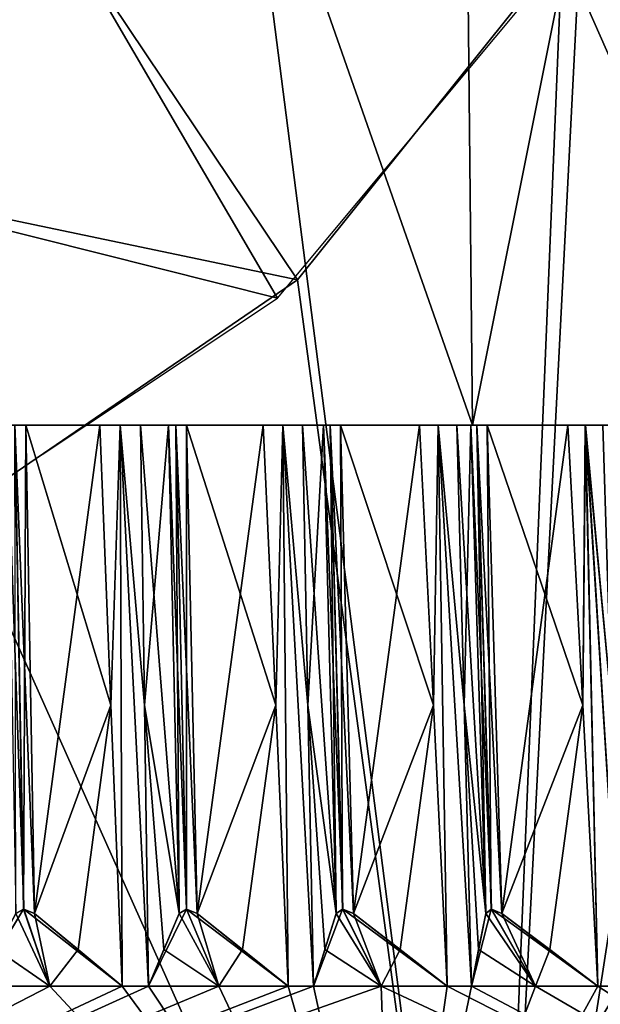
# Model space of a CAD drawing. Header units: millimetres. Extents: x -23 to 23, y 0 to 157.
# Tile 115 of 125: x 4.9 to 9.04, y 124.37 to 131.39. Entities that reach past the tile are written whole.
import ezdxf

# ---------------------------------------------------------------- set-up
doc = ezdxf.new("R2010")
doc.units = ezdxf.units.MM
doc.header["$LTSCALE"] = 65.185185
for name, color, linetype in [('503', 7, 'CONTINUOUS'), ('504', 7, 'CONTINUOUS'), ('507', 7, 'CONTINUOUS'), ('508', 7, 'CONTINUOUS'), ('515', 7, 'CONTINUOUS'), ('528', 7, 'CONTINUOUS'), ('529', 7, 'CONTINUOUS'), ('531', 7, 'CONTINUOUS'), ('532', 7, 'CONTINUOUS'), ('533', 7, 'CONTINUOUS'), ('534', 7, 'CONTINUOUS'), ('535', 7, 'CONTINUOUS'), ('536', 7, 'CONTINUOUS'), ('537', 7, 'CONTINUOUS'), ('538', 7, 'CONTINUOUS'), ('539', 7, 'CONTINUOUS'), ('603', 7, 'CONTINUOUS'), ('604', 7, 'CONTINUOUS'), ('605', 7, 'CONTINUOUS'), ('606', 7, 'CONTINUOUS'), ('607', 7, 'CONTINUOUS'), ('608', 7, 'CONTINUOUS'), ('609', 7, 'CONTINUOUS'), ('610', 7, 'CONTINUOUS'), ('611', 7, 'CONTINUOUS'), ('613', 7, 'CONTINUOUS'), ('614', 7, 'CONTINUOUS'), ('760', 7, 'CONTINUOUS'), ('771', 7, 'CONTINUOUS'), ('791', 7, 'CONTINUOUS')]:
    doc.layers.add(name, color=color, linetype=linetype)

msp = doc.modelspace()

# ---------------------------------------------------------------- linework, layer by layer
at = {"layer": '503', "linetype": 'Continuous'}
for points in [[(8.7685, 131.8897, 13.9773), (14.2889, 119.4, 8.2509), (9.8361, 134.4941, 13.2477), (8.7685, 131.8897, 13.9773)], [(6.8795, 129.5365, 14.9974), (8.2515, 119.4, 14.2886), (8.7685, 131.8897, 13.9773), (6.8795, 129.5365, 14.9974)], [(8.2515, 119.4, 14.2886), (14.2889, 119.4, 8.2509), (8.7685, 131.8897, 13.9773), (8.2515, 119.4, 14.2886)], [(4.4589, 127.8816, 15.8861), (8.2515, 119.4, 14.2886), (6.8795, 129.5365, 14.9974), (4.4589, 127.8816, 15.8861)], [(0, 119.4, 16.5), (8.2515, 119.4, 14.2886), (4.4589, 127.8816, 15.8861), (0, 119.4, 16.5)]]:
    msp.add_3dface(points, dxfattribs=at)
at = {"layer": '504', "linetype": 'Continuous'}
for points in [[(0, 119.4, -16.5), (3.7809, 154.2036, -16.061), (8.2515, 119.4, -14.2886), (0, 119.4, -16.5)], [(3.7809, 154.2036, -16.061), (10.0404, 154.2036, -13.0935), (8.2515, 119.4, -14.2886), (3.7809, 154.2036, -16.061)], [(10.0404, 154.2036, -13.0935), (13.6408, 154.2036, -9.2833), (8.2515, 119.4, -14.2886), (10.0404, 154.2036, -13.0935)], [(8.2515, 119.4, -14.2886), (13.6408, 154.2036, -9.2833), (14.2889, 119.4, -8.2509), (8.2515, 119.4, -14.2886)]]:
    msp.add_3dface(points, dxfattribs=at)
at = {"layer": '507', "linetype": 'Continuous'}
for points in [[(8.1291, 128.5, -11.1921), (0, 128.5, -13.8342), (8.118, 128.5, -11.717), (8.1291, 128.5, -11.1921)], [(8.118, 128.5, -11.717), (0, 128.5, -13.8342), (7.1126, 128.5, -12.3194), (8.118, 128.5, -11.717)], [(7.1126, 128.5, -12.3194), (0, 128.5, -13.8342), (7.0659, 128.5, -12.3799), (7.1126, 128.5, -12.3194)], [(7.0659, 128.5, -12.3799), (0, 128.5, -13.8342), (6.0118, 128.5, -12.8924), (7.0659, 128.5, -12.3799)], [(6.0118, 128.5, -12.8924), (0, 128.5, -13.8342), (5.9601, 128.5, -12.9486), (6.0118, 128.5, -12.8924)], [(5.9601, 128.5, -12.9486), (0, 128.5, -13.8342), (4.8653, 128.5, -13.3673), (5.9601, 128.5, -12.9486)], [(0, 128.5, 13.8342), (8.1291, 128.5, 11.1921), (0, 128.5, 14.2252), (0, 128.5, 13.8342)], [(0, 128.5, 14.2252), (8.1291, 128.5, 11.1921), (0.0707, 128.5, 14.2543), (0, 128.5, 14.2252)], [(0.0707, 128.5, 14.2543), (8.1291, 128.5, 11.1921), (1.2398, 128.5, 14.171), (0.0707, 128.5, 14.2543)], [(1.2398, 128.5, 14.171), (8.1291, 128.5, 11.1921), (1.3127, 128.5, 14.1939), (1.2398, 128.5, 14.171)], [(1.3127, 128.5, 14.1939), (8.1291, 128.5, 11.1921), (2.4702, 128.5, 14.0091), (1.3127, 128.5, 14.1939)], [(2.4702, 128.5, 14.0091), (8.1291, 128.5, 11.1921), (2.5448, 128.5, 14.0255), (2.4702, 128.5, 14.0091)], [(2.5448, 128.5, 14.0255), (8.1291, 128.5, 11.1921), (3.6817, 128.5, 13.7405), (2.5448, 128.5, 14.0255)], [(3.6817, 128.5, 13.7405), (8.1291, 128.5, 11.1921), (3.7575, 128.5, 13.7503), (3.6817, 128.5, 13.7405)], [(3.7575, 128.5, 13.7503), (8.1291, 128.5, 11.1921), (4.8653, 128.5, 13.3673), (3.7575, 128.5, 13.7503)], [(4.8653, 128.5, 13.3673), (8.1291, 128.5, 11.1921), (4.9417, 128.5, 13.3705), (4.8653, 128.5, 13.3673)], [(4.9417, 128.5, -13.3705), (5.9601, 128.5, -12.9486), (4.8653, 128.5, -13.3673), (4.9417, 128.5, -13.3705)], [(4.9417, 128.5, 13.3705), (8.1291, 128.5, 11.1921), (6.0118, 128.5, 12.8924), (4.9417, 128.5, 13.3705)], [(5.4702, 128.5, 13.6174), (4.9417, 128.5, 13.3705), (5.9601, 128.5, 12.9486), (5.4702, 128.5, 13.6174)], [(5.9601, 128.5, 12.9486), (4.9417, 128.5, 13.3705), (6.0118, 128.5, 12.8924), (5.9601, 128.5, 12.9486)], [(5.7609, 128.5, -13.4969), (5.9601, 128.5, -12.9486), (4.9417, 128.5, -13.3705), (5.7609, 128.5, -13.4969)], [(5.616, 128.5, -13.5579), (5.7609, 128.5, -13.4969), (4.9417, 128.5, -13.3705), (5.616, 128.5, -13.5579)], [(5.4702, 128.5, -13.6174), (5.616, 128.5, -13.5579), (4.9417, 128.5, -13.3705), (5.4702, 128.5, -13.6174)], [(5.6158, 128.5, 13.558), (5.4702, 128.5, 13.6174), (5.9601, 128.5, 12.9486), (5.6158, 128.5, 13.558)], [(5.7609, 128.5, 13.4969), (5.6158, 128.5, 13.558), (5.9601, 128.5, 12.9486), (5.7609, 128.5, 13.4969)], [(6.0118, 128.5, 12.8924), (8.1291, 128.5, 11.1921), (6.0882, 128.5, 12.8889), (6.0118, 128.5, 12.8924)], [(6.0882, 128.5, -12.8889), (7.0659, 128.5, -12.3799), (6.0118, 128.5, -12.8924), (6.0882, 128.5, -12.8889)], [(6.0882, 128.5, 12.8889), (8.1291, 128.5, 11.1921), (7.1126, 128.5, 12.3194), (6.0882, 128.5, 12.8889)], [(6.6362, 128.5, 13.0888), (6.0882, 128.5, 12.8889), (7.0659, 128.5, 12.3799), (6.6362, 128.5, 13.0888)], [(7.0659, 128.5, 12.3799), (6.0882, 128.5, 12.8889), (7.1126, 128.5, 12.3194), (7.0659, 128.5, 12.3799)], [(6.9153, 128.5, -12.9435), (7.0659, 128.5, -12.3799), (6.0882, 128.5, -12.8889), (6.9153, 128.5, -12.9435)], [(6.7763, 128.5, -13.0168), (6.9153, 128.5, -12.9435), (6.0882, 128.5, -12.8889), (6.7763, 128.5, -13.0168)], [(6.6362, 128.5, -13.0888), (6.7763, 128.5, -13.0168), (6.0882, 128.5, -12.8889), (6.6362, 128.5, -13.0888)], [(6.7761, 128.5, 13.0169), (6.6362, 128.5, 13.0888), (7.0659, 128.5, 12.3799), (6.7761, 128.5, 13.0169)], [(6.9153, 128.5, 12.9435), (6.7761, 128.5, 13.0169), (7.0659, 128.5, 12.3799), (6.9153, 128.5, 12.9435)], [(7.1126, 128.5, 12.3194), (8.1291, 128.5, 11.1921), (7.1883, 128.5, 12.3092), (7.1126, 128.5, 12.3194)], [(7.1883, 128.5, -12.3092), (8.118, 128.5, -11.717), (7.1126, 128.5, -12.3194), (7.1883, 128.5, -12.3092)], [(7.1883, 128.5, 12.3092), (8.1291, 128.5, 11.1921), (7.7517, 128.5, 12.4606), (7.1883, 128.5, 12.3092)], [(8.0171, 128.5, -12.2915), (8.118, 128.5, -11.717), (7.1883, 128.5, -12.3092), (8.0171, 128.5, -12.2915)], [(7.885, 128.5, -12.3767), (8.0171, 128.5, -12.2915), (7.1883, 128.5, -12.3092), (7.885, 128.5, -12.3767)], [(7.7517, 128.5, -12.4606), (7.885, 128.5, -12.3767), (7.1883, 128.5, -12.3092), (7.7517, 128.5, -12.4606)], [(7.7517, 128.5, 12.4606), (8.1291, 128.5, 11.1921), (7.8848, 128.5, 12.3768), (7.7517, 128.5, 12.4606)], [(7.8848, 128.5, 12.3768), (8.1291, 128.5, 11.1921), (8.0171, 128.5, 12.2915), (7.8848, 128.5, 12.3768)], [(8.0171, 128.5, 12.2915), (8.1291, 128.5, 11.1921), (8.118, 128.5, 11.717), (8.0171, 128.5, 12.2915)], [(8.1592, 128.5, -11.6526), (8.1291, 128.5, -11.1921), (8.118, 128.5, -11.717), (8.1592, 128.5, -11.6526)], [(8.118, 128.5, 11.717), (8.1291, 128.5, 11.1921), (8.1592, 128.5, 11.6526), (8.118, 128.5, 11.717)], [(13.1577, 128.5, -4.271), (8.1291, 128.5, -11.1921), (12.8924, 128.5, -6.0118), (13.1577, 128.5, -4.271)], [(12.8924, 128.5, -6.0118), (8.1291, 128.5, -11.1921), (12.8889, 128.5, -6.0882), (12.8924, 128.5, -6.0118)], [(12.8889, 128.5, -6.0882), (8.1291, 128.5, -11.1921), (12.3194, 128.5, -7.1126), (12.8889, 128.5, -6.0882)], [(12.3194, 128.5, -7.1126), (8.1291, 128.5, -11.1921), (12.3092, 128.5, -7.1883), (12.3194, 128.5, -7.1126)], [(12.3092, 128.5, -7.1883), (8.1291, 128.5, -11.1921), (11.6526, 128.5, -8.1592), (12.3092, 128.5, -7.1883)], [(11.6526, 128.5, -8.1592), (8.1291, 128.5, -11.1921), (11.6359, 128.5, -8.2338), (11.6526, 128.5, -8.1592)], [(11.6359, 128.5, -8.2338), (8.1291, 128.5, -11.1921), (10.8971, 128.5, -9.1438), (11.6359, 128.5, -8.2338)], [(10.8971, 128.5, -9.1438), (8.1291, 128.5, -11.1921), (10.874, 128.5, -9.2166), (10.8971, 128.5, -9.1438)], [(10.874, 128.5, -9.2166), (8.1291, 128.5, -11.1921), (10.0587, 128.5, -10.0587), (10.874, 128.5, -9.2166)], [(10.0587, 128.5, -10.0587), (8.1291, 128.5, -11.1921), (10.0293, 128.5, -10.1293), (10.0587, 128.5, -10.0587)], [(10.0293, 128.5, -10.1293), (8.1291, 128.5, -11.1921), (9.2166, 128.5, -10.874), (10.0293, 128.5, -10.1293)], [(9.2166, 128.5, -10.874), (8.1291, 128.5, -11.1921), (9.1438, 128.5, -10.8971), (9.2166, 128.5, -10.874)], [(9.1438, 128.5, -10.8971), (8.1291, 128.5, -11.1921), (9.1083, 128.5, -10.9648), (9.1438, 128.5, -10.8971)], [(9.1083, 128.5, -10.9648), (8.1291, 128.5, -11.1921), (9.0579, 128.5, -11.546), (9.1083, 128.5, -10.9648)], [(9.0579, 128.5, -11.546), (8.1291, 128.5, -11.1921), (8.9337, 128.5, -11.6424), (9.0579, 128.5, -11.546)], [(8.9337, 128.5, -11.6424), (8.1291, 128.5, -11.1921), (8.8082, 128.5, -11.7376), (8.9337, 128.5, -11.6424)], [(8.8082, 128.5, -11.7376), (8.1291, 128.5, -11.1921), (8.2338, 128.5, -11.6359), (8.8082, 128.5, -11.7376)], [(8.2338, 128.5, -11.6359), (8.1291, 128.5, -11.1921), (8.1592, 128.5, -11.6526), (8.2338, 128.5, -11.6359)], [(8.1291, 128.5, 11.1921), (13.1577, 128.5, 4.271), (8.1592, 128.5, 11.6526), (8.1291, 128.5, 11.1921)], [(8.1592, 128.5, 11.6526), (13.1577, 128.5, 4.271), (8.2338, 128.5, 11.6359), (8.1592, 128.5, 11.6526)], [(8.2338, 128.5, 11.6359), (13.1577, 128.5, 4.271), (9.1438, 128.5, 10.8971), (8.2338, 128.5, 11.6359)], [(8.8082, 128.5, 11.7376), (8.2338, 128.5, 11.6359), (9.1083, 128.5, 10.9648), (8.8082, 128.5, 11.7376)], [(9.1083, 128.5, 10.9648), (8.2338, 128.5, 11.6359), (9.1438, 128.5, 10.8971), (9.1083, 128.5, 10.9648)], [(8.9335, 128.5, 11.6425), (8.8082, 128.5, 11.7376), (9.1083, 128.5, 10.9648), (8.9335, 128.5, 11.6425)], [(9.0579, 128.5, 11.546), (8.9335, 128.5, 11.6425), (9.1083, 128.5, 10.9648), (9.0579, 128.5, 11.546)]]:
    msp.add_3dface(points, dxfattribs=at)
at = {"layer": '508', "linetype": 'Continuous'}
for points in [[(5.4702, 128.5, 13.6174), (5.6158, 128.5, 13.558), (5.5494, 126.5029, 13.736), (5.4702, 128.5, 13.6174)], [(5.616, 128.5, -13.5579), (5.4702, 128.5, -13.6174), (5.5494, 126.5029, -13.736), (5.616, 128.5, -13.5579)], [(5.5494, 126.5029, 13.736), (5.6158, 128.5, 13.558), (5.6288, 124.5, 13.855), (5.5494, 126.5029, 13.736)], [(5.6288, 124.5, -13.855), (5.616, 128.5, -13.5579), (5.5494, 126.5029, -13.736), (5.6288, 124.5, -13.855)], [(5.6158, 128.5, 13.558), (5.7609, 128.5, 13.4969), (5.7888, 126.5029, 13.6368), (5.6158, 128.5, 13.558)], [(5.8168, 124.5, 13.7771), (5.6158, 128.5, 13.558), (5.7888, 126.5029, 13.6368), (5.8168, 124.5, 13.7771)], [(5.6158, 128.5, 13.558), (5.8168, 124.5, 13.7771), (5.6288, 124.5, 13.855), (5.6158, 128.5, 13.558)], [(5.7609, 128.5, -13.4969), (5.616, 128.5, -13.5579), (5.7888, 126.5029, -13.6368), (5.7609, 128.5, -13.4969)], [(5.616, 128.5, -13.5579), (5.6288, 124.5, -13.855), (5.8168, 124.5, -13.7771), (5.616, 128.5, -13.5579)], [(5.7888, 126.5029, -13.6368), (5.616, 128.5, -13.5579), (5.8168, 124.5, -13.7771), (5.7888, 126.5029, -13.6368)], [(6.6362, 128.5, 13.0888), (6.7761, 128.5, 13.0169), (6.7255, 126.5029, 13.2001), (6.6362, 128.5, 13.0888)], [(6.7763, 128.5, -13.0168), (6.6362, 128.5, -13.0888), (6.7255, 126.5029, -13.2001), (6.7763, 128.5, -13.0168)], [(6.7255, 126.5029, 13.2001), (6.7761, 128.5, 13.0169), (6.8149, 124.5, 13.3117), (6.7255, 126.5029, 13.2001)], [(6.8149, 124.5, -13.3117), (6.7763, 128.5, -13.0168), (6.7255, 126.5029, -13.2001), (6.8149, 124.5, -13.3117)], [(6.7761, 128.5, 13.0169), (6.9153, 128.5, 12.9435), (6.9553, 126.5029, 13.0804), (6.7761, 128.5, 13.0169)], [(6.9954, 124.5, 13.2177), (6.7761, 128.5, 13.0169), (6.9553, 126.5029, 13.0804), (6.9954, 124.5, 13.2177)], [(6.7761, 128.5, 13.0169), (6.9954, 124.5, 13.2177), (6.8149, 124.5, 13.3117), (6.7761, 128.5, 13.0169)], [(6.9153, 128.5, -12.9435), (6.7763, 128.5, -13.0168), (6.9553, 126.5029, -13.0804), (6.9153, 128.5, -12.9435)], [(6.7763, 128.5, -13.0168), (6.8149, 124.5, -13.3117), (6.9954, 124.5, -13.2177), (6.7763, 128.5, -13.0168)], [(6.9553, 126.5029, -13.0804), (6.7763, 128.5, -13.0168), (6.9954, 124.5, -13.2177), (6.9553, 126.5029, -13.0804)], [(7.7517, 128.5, 12.4606), (7.8848, 128.5, 12.3768), (7.8503, 126.5029, 12.5637), (7.7517, 128.5, 12.4606)], [(7.885, 128.5, -12.3767), (7.7517, 128.5, -12.4606), (7.8503, 126.5029, -12.5637), (7.885, 128.5, -12.3767)], [(7.8503, 126.5029, 12.5637), (7.8848, 128.5, 12.3768), (7.9492, 124.5, 12.667), (7.8503, 126.5029, 12.5637)], [(7.9492, 124.5, -12.667), (7.885, 128.5, -12.3767), (7.8503, 126.5029, -12.5637), (7.9492, 124.5, -12.667)], [(7.8848, 128.5, 12.3768), (8.0171, 128.5, 12.2915), (8.0689, 126.5029, 12.4245), (7.8848, 128.5, 12.3768)], [(8.1208, 124.5, 12.5577), (7.8848, 128.5, 12.3768), (8.0689, 126.5029, 12.4245), (8.1208, 124.5, 12.5577)], [(7.8848, 128.5, 12.3768), (8.1208, 124.5, 12.5577), (7.9492, 124.5, 12.667), (7.8848, 128.5, 12.3768)], [(8.0171, 128.5, -12.2915), (7.885, 128.5, -12.3767), (8.0689, 126.5029, -12.4245), (8.0171, 128.5, -12.2915)], [(7.885, 128.5, -12.3767), (7.9492, 124.5, -12.667), (8.1208, 124.5, -12.5577), (7.885, 128.5, -12.3767)], [(8.0689, 126.5029, -12.4245), (7.885, 128.5, -12.3767), (8.1208, 124.5, -12.5577), (8.0689, 126.5029, -12.4245)], [(8.8082, 128.5, 11.7376), (8.9335, 128.5, 11.6425), (8.9155, 126.5029, 11.8317), (8.8082, 128.5, 11.7376)], [(8.9337, 128.5, -11.6424), (8.8082, 128.5, -11.7376), (8.9155, 126.5029, -11.8317), (8.9337, 128.5, -11.6424)], [(8.9155, 126.5029, 11.8317), (8.9335, 128.5, 11.6425), (9.0229, 124.5, 11.926), (8.9155, 126.5029, 11.8317)], [(9.0229, 124.5, -11.926), (8.9337, 128.5, -11.6424), (8.9155, 126.5029, -11.8317), (9.0229, 124.5, -11.926)], [(8.9335, 128.5, 11.6425), (9.0579, 128.5, 11.546), (9.121, 126.5029, 11.6739), (8.9335, 128.5, 11.6425)], [(9.1844, 124.5, 11.8022), (8.9335, 128.5, 11.6425), (9.121, 126.5029, 11.6739), (9.1844, 124.5, 11.8022)], [(8.9335, 128.5, 11.6425), (9.1844, 124.5, 11.8022), (9.0229, 124.5, 11.926), (8.9335, 128.5, 11.6425)], [(9.0579, 128.5, -11.546), (8.9337, 128.5, -11.6424), (9.121, 126.5029, -11.6739), (9.0579, 128.5, -11.546)], [(8.9337, 128.5, -11.6424), (9.0229, 124.5, -11.926), (9.1844, 124.5, -11.8022), (8.9337, 128.5, -11.6424)], [(9.121, 126.5029, -11.6739), (8.9337, 128.5, -11.6424), (9.1844, 124.5, -11.8022), (9.121, 126.5029, -11.6739)], [(0, 124.5, -14.9547), (0, 121.8607, -15.1393), (7.5696, 121.8607, -13.111), (0, 124.5, -14.9547)], [(0.2754, 124.5, -14.9522), (0, 124.5, -14.9547), (7.5696, 121.8607, -13.111), (0.2754, 124.5, -14.9522)], [(6.9954, 124.5, 13.2177), (7.4774, 124.5, 12.9512), (0, 121.8607, 15.1393), (6.9954, 124.5, 13.2177)], [(0, 121.8607, 15.1393), (7.4774, 124.5, 12.9512), (7.5696, 121.8607, 13.111), (0, 121.8607, 15.1393)], [(6.8149, 124.5, 13.3117), (6.9954, 124.5, 13.2177), (0, 121.8607, 15.1393), (6.8149, 124.5, 13.3117)], [(6.3201, 124.5, 13.5536), (6.8149, 124.5, 13.3117), (0, 121.8607, 15.1393), (6.3201, 124.5, 13.5536)], [(5.8168, 124.5, 13.7771), (6.3201, 124.5, 13.5536), (0, 121.8607, 15.1393), (5.8168, 124.5, 13.7771)], [(5.6288, 124.5, 13.855), (5.8168, 124.5, 13.7771), (0, 121.8607, 15.1393), (5.6288, 124.5, 13.855)], [(5.1148, 124.5, 14.0528), (5.6288, 124.5, 13.855), (0, 121.8607, 15.1393), (5.1148, 124.5, 14.0528)], [(4.5939, 124.5, 14.2316), (5.1148, 124.5, 14.0528), (0, 121.8607, 15.1393), (4.5939, 124.5, 14.2316)], [(0.5507, 124.5, -14.9446), (0.2754, 124.5, -14.9522), (7.5696, 121.8607, -13.111), (0.5507, 124.5, -14.9446)], [(0.7539, 124.5, -14.9357), (0.5507, 124.5, -14.9446), (7.5696, 121.8607, -13.111), (0.7539, 124.5, -14.9357)], [(1.3034, 124.5, -14.8978), (0.7539, 124.5, -14.9357), (7.5696, 121.8607, -13.111), (1.3034, 124.5, -14.8978)], [(1.8511, 124.5, -14.8397), (1.3034, 124.5, -14.8978), (7.5696, 121.8607, -13.111), (1.8511, 124.5, -14.8397)], [(2.0528, 124.5, -14.8131), (1.8511, 124.5, -14.8397), (7.5696, 121.8607, -13.111), (2.0528, 124.5, -14.8131)], [(2.5969, 124.5, -14.7275), (2.0528, 124.5, -14.8131), (7.5696, 121.8607, -13.111), (2.5969, 124.5, -14.7275)], [(3.1374, 124.5, -14.6219), (2.5969, 124.5, -14.7275), (7.5696, 121.8607, -13.111), (3.1374, 124.5, -14.6219)], [(3.336, 124.5, -14.5779), (3.1374, 124.5, -14.6219), (7.5696, 121.8607, -13.111), (3.336, 124.5, -14.5779)], [(3.8706, 124.5, -14.4451), (3.336, 124.5, -14.5779), (7.5696, 121.8607, -13.111), (3.8706, 124.5, -14.4451)], [(4.3998, 124.5, -14.2928), (3.8706, 124.5, -14.4451), (7.5696, 121.8607, -13.111), (4.3998, 124.5, -14.2928)], [(4.5939, 124.5, -14.2316), (4.3998, 124.5, -14.2928), (7.5696, 121.8607, -13.111), (4.5939, 124.5, -14.2316)], [(5.1148, 124.5, -14.0528), (4.5939, 124.5, -14.2316), (7.5696, 121.8607, -13.111), (5.1148, 124.5, -14.0528)], [(5.6288, 124.5, -13.855), (5.1148, 124.5, -14.0528), (7.5696, 121.8607, -13.111), (5.6288, 124.5, -13.855)], [(5.8168, 124.5, -13.7771), (5.6288, 124.5, -13.855), (7.5696, 121.8607, -13.111), (5.8168, 124.5, -13.7771)], [(6.3201, 124.5, -13.5536), (5.8168, 124.5, -13.7771), (7.5696, 121.8607, -13.111), (6.3201, 124.5, -13.5536)], [(6.8149, 124.5, -13.3117), (6.3201, 124.5, -13.5536), (7.5696, 121.8607, -13.111), (6.8149, 124.5, -13.3117)], [(6.9954, 124.5, -13.2177), (6.8149, 124.5, -13.3117), (7.5696, 121.8607, -13.111), (6.9954, 124.5, -13.2177)], [(7.4774, 124.5, -12.9512), (6.9954, 124.5, -13.2177), (7.5696, 121.8607, -13.111), (7.4774, 124.5, -12.9512)], [(7.9492, 124.5, -12.667), (7.4774, 124.5, -12.9512), (13.111, 121.8607, -7.5696), (7.9492, 124.5, -12.667)], [(13.111, 121.8607, -7.5696), (7.4774, 124.5, -12.9512), (7.5696, 121.8607, -13.111), (13.111, 121.8607, -7.5696)], [(7.4774, 124.5, 12.9512), (7.9492, 124.5, 12.667), (7.5696, 121.8607, 13.111), (7.4774, 124.5, 12.9512)], [(12.667, 124.5, 7.9492), (12.9512, 124.5, 7.4774), (7.5696, 121.8607, 13.111), (12.667, 124.5, 7.9492)], [(7.5696, 121.8607, 13.111), (12.9512, 124.5, 7.4774), (13.111, 121.8607, 7.5696), (7.5696, 121.8607, 13.111)], [(12.5577, 124.5, 8.1208), (12.667, 124.5, 7.9492), (7.5696, 121.8607, 13.111), (12.5577, 124.5, 8.1208)], [(12.2502, 124.5, 8.5777), (12.5577, 124.5, 8.1208), (7.5696, 121.8607, 13.111), (12.2502, 124.5, 8.5777)], [(11.926, 124.5, 9.0229), (12.2502, 124.5, 8.5777), (7.5696, 121.8607, 13.111), (11.926, 124.5, 9.0229)], [(11.8022, 124.5, 9.1844), (11.926, 124.5, 9.0229), (7.5696, 121.8607, 13.111), (11.8022, 124.5, 9.1844)], [(11.456, 124.5, 9.6127), (11.8022, 124.5, 9.1844), (7.5696, 121.8607, 13.111), (11.456, 124.5, 9.6127)], [(11.0942, 124.5, 10.028), (11.456, 124.5, 9.6127), (7.5696, 121.8607, 13.111), (11.0942, 124.5, 10.028)], [(10.9568, 124.5, 10.178), (11.0942, 124.5, 10.028), (7.5696, 121.8607, 13.111), (10.9568, 124.5, 10.178)], [(10.5746, 124.5, 10.5746), (10.9568, 124.5, 10.178), (7.5696, 121.8607, 13.111), (10.5746, 124.5, 10.5746)], [(10.178, 124.5, 10.9568), (10.5746, 124.5, 10.5746), (7.5696, 121.8607, 13.111), (10.178, 124.5, 10.9568)], [(10.028, 124.5, 11.0942), (10.178, 124.5, 10.9568), (7.5696, 121.8607, 13.111), (10.028, 124.5, 11.0942)], [(9.6127, 124.5, 11.456), (10.028, 124.5, 11.0942), (7.5696, 121.8607, 13.111), (9.6127, 124.5, 11.456)], [(9.1844, 124.5, 11.8022), (9.6127, 124.5, 11.456), (7.5696, 121.8607, 13.111), (9.1844, 124.5, 11.8022)], [(9.0229, 124.5, 11.926), (9.1844, 124.5, 11.8022), (7.5696, 121.8607, 13.111), (9.0229, 124.5, 11.926)], [(8.5777, 124.5, 12.2502), (9.0229, 124.5, 11.926), (7.5696, 121.8607, 13.111), (8.5777, 124.5, 12.2502)], [(8.1208, 124.5, 12.5577), (8.5777, 124.5, 12.2502), (7.5696, 121.8607, 13.111), (8.1208, 124.5, 12.5577)], [(7.9492, 124.5, 12.667), (8.1208, 124.5, 12.5577), (7.5696, 121.8607, 13.111), (7.9492, 124.5, 12.667)], [(8.1208, 124.5, -12.5577), (7.9492, 124.5, -12.667), (13.111, 121.8607, -7.5696), (8.1208, 124.5, -12.5577)], [(8.5777, 124.5, -12.2502), (8.1208, 124.5, -12.5577), (13.111, 121.8607, -7.5696), (8.5777, 124.5, -12.2502)], [(9.0229, 124.5, -11.926), (8.5777, 124.5, -12.2502), (13.111, 121.8607, -7.5696), (9.0229, 124.5, -11.926)], [(9.1844, 124.5, -11.8022), (9.0229, 124.5, -11.926), (13.111, 121.8607, -7.5696), (9.1844, 124.5, -11.8022)]]:
    msp.add_3dface(points, dxfattribs=at)
at = {"layer": '515', "linetype": 'Continuous'}
for points in [[(5.1148, 124.5, 14.0528), (4.5939, 124.5, 14.2316), (4.9267, 125.0481, 13.5373), (5.1148, 124.5, 14.0528)], [(4.5939, 124.5, 14.2316), (4.8712, 125.0177, 13.5904), (4.9267, 125.0481, 13.5373), (4.5939, 124.5, 14.2316)], [(4.8712, 125.0177, -13.5904), (5.1148, 124.5, -14.0528), (4.9275, 125.0481, -13.537), (4.8712, 125.0177, -13.5904)], [(5.1148, 124.5, 14.0528), (4.9267, 125.0481, 13.5373), (5.0041, 125.0177, 13.542), (5.1148, 124.5, 14.0528)], [(5.1148, 124.5, -14.0528), (5.6288, 124.5, -13.855), (4.9275, 125.0481, -13.537), (5.1148, 124.5, -14.0528)], [(5.6288, 124.5, -13.855), (5.0041, 125.0177, -13.542), (4.9275, 125.0481, -13.537), (5.6288, 124.5, -13.855)], [(6.3201, 124.5, 13.5536), (5.8168, 124.5, 13.7771), (6.0878, 125.0481, 13.0564), (6.3201, 124.5, 13.5536)], [(5.8168, 124.5, 13.7771), (6.0372, 125.0177, 13.1141), (6.0878, 125.0481, 13.0564), (5.8168, 124.5, 13.7771)], [(6.0372, 125.0177, -13.1141), (6.3201, 124.5, -13.5536), (6.0886, 125.0481, -13.056), (6.0372, 125.0177, -13.1141)], [(6.3201, 124.5, 13.5536), (6.0878, 125.0481, 13.0564), (6.1654, 125.0177, 13.0543), (6.3201, 124.5, 13.5536)], [(6.3201, 124.5, -13.5536), (6.8149, 124.5, -13.3117), (6.0886, 125.0481, -13.056), (6.3201, 124.5, -13.5536)], [(6.8149, 124.5, -13.3117), (6.1654, 125.0177, -13.0543), (6.0886, 125.0481, -13.056), (6.8149, 124.5, -13.3117)], [(7.4774, 124.5, 12.9512), (6.9954, 124.5, 13.2177), (7.2026, 125.0481, 12.4761), (7.4774, 124.5, 12.9512)], [(6.9954, 124.5, 13.2177), (7.1572, 125.0177, 12.538), (7.2026, 125.0481, 12.4761), (6.9954, 124.5, 13.2177)], [(7.1572, 125.0177, -12.538), (7.4774, 124.5, -12.9512), (7.2033, 125.0481, -12.4757), (7.1572, 125.0177, -12.538)], [(7.4774, 124.5, 12.9512), (7.2026, 125.0481, 12.4761), (7.2797, 125.0177, 12.4673), (7.4774, 124.5, 12.9512)], [(7.4774, 124.5, -12.9512), (7.9492, 124.5, -12.667), (7.2033, 125.0481, -12.4757), (7.4774, 124.5, -12.9512)], [(7.9492, 124.5, -12.667), (7.2797, 125.0177, -12.4673), (7.2033, 125.0481, -12.4757), (7.9492, 124.5, -12.667)], [(8.5777, 124.5, 12.2502), (8.1208, 124.5, 12.5577), (8.2625, 125.0481, 11.8009), (8.5777, 124.5, 12.2502)], [(8.1208, 124.5, 12.5577), (8.2227, 125.0177, 11.8665), (8.2625, 125.0481, 11.8009), (8.1208, 124.5, 12.5577)], [(8.2227, 125.0177, -11.8665), (8.5777, 124.5, -12.2502), (8.2633, 125.0481, -11.8004), (8.2227, 125.0177, -11.8665)], [(8.5777, 124.5, 12.2502), (8.2625, 125.0481, 11.8009), (8.3385, 125.0177, 11.7854), (8.5777, 124.5, 12.2502)], [(8.5777, 124.5, -12.2502), (9.0229, 124.5, -11.926), (8.2633, 125.0481, -11.8004), (8.5777, 124.5, -12.2502)], [(9.0229, 124.5, -11.926), (8.3385, 125.0177, -11.7854), (8.2633, 125.0481, -11.8004), (9.0229, 124.5, -11.926)], [(5.1148, 124.5, -14.0528), (4.8712, 125.0177, -13.5904), (4.7331, 124.762, -13.9095), (5.1148, 124.5, -14.0528)], [(5.6288, 124.5, -13.855), (5.3151, 124.7619, -13.6977), (5.0041, 125.0177, -13.542), (5.6288, 124.5, -13.855)], [(5.1148, 124.5, 14.0528), (5.0041, 125.0177, 13.542), (5.3151, 124.762, 13.6977), (5.1148, 124.5, 14.0528)], [(5.8168, 124.5, 13.7771), (5.9274, 124.7619, 13.4441), (6.0372, 125.0177, 13.1141), (5.8168, 124.5, 13.7771)], [(6.3201, 124.5, -13.5536), (6.0372, 125.0177, -13.1141), (5.9274, 124.762, -13.444), (6.3201, 124.5, -13.5536)], [(6.8149, 124.5, -13.3117), (6.4887, 124.7619, -13.1823), (6.1654, 125.0177, -13.0543), (6.8149, 124.5, -13.3117)], [(6.3201, 124.5, 13.5536), (6.1654, 125.0177, 13.0543), (6.4887, 124.762, 13.1823), (6.3201, 124.5, 13.5536)], [(6.9954, 124.5, 13.2177), (7.0766, 124.7619, 12.8763), (7.1572, 125.0177, 12.538), (6.9954, 124.5, 13.2177)], [(7.4774, 124.5, -12.9512), (7.1572, 125.0177, -12.538), (7.0766, 124.762, -12.8763), (7.4774, 124.5, -12.9512)], [(7.9492, 124.5, -12.667), (7.6129, 124.7619, -12.5667), (7.2797, 125.0177, -12.4673), (7.9492, 124.5, -12.667)], [(7.4774, 124.5, 12.9512), (7.2797, 125.0177, 12.4673), (7.6129, 124.762, 12.5666), (7.4774, 124.5, 12.9512)], [(8.1208, 124.5, 12.5577), (8.1719, 124.7619, 12.2105), (8.2227, 125.0177, 11.8665), (8.1208, 124.5, 12.5577)], [(8.5777, 124.5, -12.2502), (8.2227, 125.0177, -11.8665), (8.1719, 124.762, -12.2105), (8.5777, 124.5, -12.2502)], [(9.0229, 124.5, -11.926), (8.6792, 124.7619, -11.8553), (8.3385, 125.0177, -11.7854), (9.0229, 124.5, -11.926)], [(8.5777, 124.5, 12.2502), (8.3385, 125.0177, 11.7854), (8.6792, 124.762, 11.8553), (8.5777, 124.5, 12.2502)], [(4.5939, 124.5, -14.2316), (5.1148, 124.5, -14.0528), (4.7331, 124.762, -13.9095), (4.5939, 124.5, -14.2316)], [(5.6288, 124.5, 13.855), (5.1148, 124.5, 14.0528), (5.3151, 124.762, 13.6977), (5.6288, 124.5, 13.855)], [(5.8168, 124.5, -13.7771), (6.3201, 124.5, -13.5536), (5.9274, 124.762, -13.444), (5.8168, 124.5, -13.7771)], [(6.8149, 124.5, 13.3117), (6.3201, 124.5, 13.5536), (6.4887, 124.762, 13.1823), (6.8149, 124.5, 13.3117)], [(6.9954, 124.5, -13.2177), (7.4774, 124.5, -12.9512), (7.0766, 124.762, -12.8763), (6.9954, 124.5, -13.2177)], [(7.9492, 124.5, 12.667), (7.4774, 124.5, 12.9512), (7.6129, 124.762, 12.5666), (7.9492, 124.5, 12.667)], [(8.1208, 124.5, -12.5577), (8.5777, 124.5, -12.2502), (8.1719, 124.762, -12.2105), (8.1208, 124.5, -12.5577)], [(9.0229, 124.5, 11.926), (8.5777, 124.5, 12.2502), (8.6792, 124.762, 11.8553), (9.0229, 124.5, 11.926)]]:
    msp.add_3dface(points, dxfattribs=at)
at = {"layer": '528', "linetype": 'Continuous'}
for points in [[(5.4702, 128.5, -13.6174), (4.9417, 128.5, -13.3705), (5.0041, 125.0177, -13.542), (5.4702, 128.5, -13.6174)], [(5.5494, 126.5029, -13.736), (5.4702, 128.5, -13.6174), (5.0041, 125.0177, -13.542), (5.5494, 126.5029, -13.736)], [(5.3151, 124.7619, -13.6977), (5.5494, 126.5029, -13.736), (5.0041, 125.0177, -13.542), (5.3151, 124.7619, -13.6977)], [(5.6288, 124.5, -13.855), (5.5494, 126.5029, -13.736), (5.3151, 124.7619, -13.6977), (5.6288, 124.5, -13.855)]]:
    msp.add_3dface(points, dxfattribs=at)
at = {"layer": '529', "linetype": 'Continuous'}
for points in [[(4.8653, 128.5, -13.3673), (4.8088, 128.5, -13.4188), (4.9275, 125.0481, -13.537), (4.8653, 128.5, -13.3673)], [(4.8088, 128.5, -13.4188), (4.8712, 125.0177, -13.5904), (4.9275, 125.0481, -13.537), (4.8088, 128.5, -13.4188)], [(4.9417, 128.5, -13.3705), (4.8653, 128.5, -13.3673), (5.0041, 125.0177, -13.542), (4.9417, 128.5, -13.3705)], [(5.0041, 125.0177, -13.542), (4.8653, 128.5, -13.3673), (4.9275, 125.0481, -13.537), (5.0041, 125.0177, -13.542)]]:
    msp.add_3dface(points, dxfattribs=at)
at = {"layer": '531', "linetype": 'Continuous'}
for points in [[(6.6362, 128.5, -13.0888), (6.0882, 128.5, -12.8889), (6.1654, 125.0177, -13.0543), (6.6362, 128.5, -13.0888)], [(6.7255, 126.5029, -13.2001), (6.6362, 128.5, -13.0888), (6.1654, 125.0177, -13.0543), (6.7255, 126.5029, -13.2001)], [(6.4887, 124.7619, -13.1823), (6.7255, 126.5029, -13.2001), (6.1654, 125.0177, -13.0543), (6.4887, 124.7619, -13.1823)], [(6.8149, 124.5, -13.3117), (6.7255, 126.5029, -13.2001), (6.4887, 124.7619, -13.1823), (6.8149, 124.5, -13.3117)]]:
    msp.add_3dface(points, dxfattribs=at)
at = {"layer": '532', "linetype": 'Continuous'}
for points in [[(6.0118, 128.5, -12.8924), (5.9601, 128.5, -12.9486), (6.0886, 125.0481, -13.056), (6.0118, 128.5, -12.8924)], [(5.9601, 128.5, -12.9486), (6.0372, 125.0177, -13.1141), (6.0886, 125.0481, -13.056), (5.9601, 128.5, -12.9486)], [(6.0882, 128.5, -12.8889), (6.0118, 128.5, -12.8924), (6.1654, 125.0177, -13.0543), (6.0882, 128.5, -12.8889)], [(6.1654, 125.0177, -13.0543), (6.0118, 128.5, -12.8924), (6.0886, 125.0481, -13.056), (6.1654, 125.0177, -13.0543)]]:
    msp.add_3dface(points, dxfattribs=at)
at = {"layer": '533', "linetype": 'Continuous'}
for points in [[(5.9601, 128.5, -12.9486), (5.7609, 128.5, -13.4969), (5.7888, 126.5029, -13.6368), (5.9601, 128.5, -12.9486)], [(5.9601, 128.5, -12.9486), (5.7888, 126.5029, -13.6368), (6.0372, 125.0177, -13.1141), (5.9601, 128.5, -12.9486)], [(5.7888, 126.5029, -13.6368), (5.8168, 124.5, -13.7771), (5.9274, 124.762, -13.444), (5.7888, 126.5029, -13.6368)], [(6.0372, 125.0177, -13.1141), (5.7888, 126.5029, -13.6368), (5.9274, 124.762, -13.444), (6.0372, 125.0177, -13.1141)]]:
    msp.add_3dface(points, dxfattribs=at)
at = {"layer": '534', "linetype": 'Continuous'}
for points in [[(7.7517, 128.5, -12.4606), (7.1883, 128.5, -12.3092), (7.2797, 125.0177, -12.4673), (7.7517, 128.5, -12.4606)], [(7.8503, 126.5029, -12.5637), (7.7517, 128.5, -12.4606), (7.2797, 125.0177, -12.4673), (7.8503, 126.5029, -12.5637)], [(7.6129, 124.7619, -12.5667), (7.8503, 126.5029, -12.5637), (7.2797, 125.0177, -12.4673), (7.6129, 124.7619, -12.5667)], [(7.9492, 124.5, -12.667), (7.8503, 126.5029, -12.5637), (7.6129, 124.7619, -12.5667), (7.9492, 124.5, -12.667)]]:
    msp.add_3dface(points, dxfattribs=at)
at = {"layer": '535', "linetype": 'Continuous'}
for points in [[(7.1126, 128.5, -12.3194), (7.0659, 128.5, -12.3799), (7.2033, 125.0481, -12.4757), (7.1126, 128.5, -12.3194)], [(7.0659, 128.5, -12.3799), (7.1572, 125.0177, -12.538), (7.2033, 125.0481, -12.4757), (7.0659, 128.5, -12.3799)], [(7.1883, 128.5, -12.3092), (7.1126, 128.5, -12.3194), (7.2797, 125.0177, -12.4673), (7.1883, 128.5, -12.3092)], [(7.2797, 125.0177, -12.4673), (7.1126, 128.5, -12.3194), (7.2033, 125.0481, -12.4757), (7.2797, 125.0177, -12.4673)]]:
    msp.add_3dface(points, dxfattribs=at)
at = {"layer": '536', "linetype": 'Continuous'}
for points in [[(7.0659, 128.5, -12.3799), (6.9153, 128.5, -12.9435), (6.9553, 126.5029, -13.0804), (7.0659, 128.5, -12.3799)], [(7.0659, 128.5, -12.3799), (6.9553, 126.5029, -13.0804), (7.1572, 125.0177, -12.538), (7.0659, 128.5, -12.3799)], [(6.9553, 126.5029, -13.0804), (6.9954, 124.5, -13.2177), (7.0766, 124.762, -12.8763), (6.9553, 126.5029, -13.0804)], [(7.1572, 125.0177, -12.538), (6.9553, 126.5029, -13.0804), (7.0766, 124.762, -12.8763), (7.1572, 125.0177, -12.538)]]:
    msp.add_3dface(points, dxfattribs=at)
at = {"layer": '537', "linetype": 'Continuous'}
for points in [[(8.8082, 128.5, -11.7376), (8.2338, 128.5, -11.6359), (8.3385, 125.0177, -11.7854), (8.8082, 128.5, -11.7376)], [(8.9155, 126.5029, -11.8317), (8.8082, 128.5, -11.7376), (8.3385, 125.0177, -11.7854), (8.9155, 126.5029, -11.8317)], [(8.6792, 124.7619, -11.8553), (8.9155, 126.5029, -11.8317), (8.3385, 125.0177, -11.7854), (8.6792, 124.7619, -11.8553)], [(9.0229, 124.5, -11.926), (8.9155, 126.5029, -11.8317), (8.6792, 124.7619, -11.8553), (9.0229, 124.5, -11.926)]]:
    msp.add_3dface(points, dxfattribs=at)
at = {"layer": '538', "linetype": 'Continuous'}
for points in [[(8.1592, 128.5, -11.6526), (8.118, 128.5, -11.717), (8.2633, 125.0481, -11.8004), (8.1592, 128.5, -11.6526)], [(8.118, 128.5, -11.717), (8.2227, 125.0177, -11.8665), (8.2633, 125.0481, -11.8004), (8.118, 128.5, -11.717)], [(8.2338, 128.5, -11.6359), (8.1592, 128.5, -11.6526), (8.3385, 125.0177, -11.7854), (8.2338, 128.5, -11.6359)], [(8.3385, 125.0177, -11.7854), (8.1592, 128.5, -11.6526), (8.2633, 125.0481, -11.8004), (8.3385, 125.0177, -11.7854)]]:
    msp.add_3dface(points, dxfattribs=at)
at = {"layer": '539', "linetype": 'Continuous'}
for points in [[(8.118, 128.5, -11.717), (8.0171, 128.5, -12.2915), (8.0689, 126.5029, -12.4245), (8.118, 128.5, -11.717)], [(8.118, 128.5, -11.717), (8.0689, 126.5029, -12.4245), (8.2227, 125.0177, -11.8665), (8.118, 128.5, -11.717)], [(8.0689, 126.5029, -12.4245), (8.1208, 124.5, -12.5577), (8.1719, 124.762, -12.2105), (8.0689, 126.5029, -12.4245)], [(8.2227, 125.0177, -11.8665), (8.0689, 126.5029, -12.4245), (8.1719, 124.762, -12.2105), (8.2227, 125.0177, -11.8665)]]:
    msp.add_3dface(points, dxfattribs=at)
at = {"layer": '603', "linetype": 'Continuous'}
for points in [[(8.0171, 128.5, 12.2915), (8.118, 128.5, 11.717), (8.2227, 125.0177, 11.8665), (8.0171, 128.5, 12.2915)], [(8.0689, 126.5029, 12.4245), (8.0171, 128.5, 12.2915), (8.2227, 125.0177, 11.8665), (8.0689, 126.5029, 12.4245)], [(8.1208, 124.5, 12.5577), (8.0689, 126.5029, 12.4245), (8.1719, 124.7619, 12.2105), (8.1208, 124.5, 12.5577)], [(8.1719, 124.7619, 12.2105), (8.0689, 126.5029, 12.4245), (8.2227, 125.0177, 11.8665), (8.1719, 124.7619, 12.2105)]]:
    msp.add_3dface(points, dxfattribs=at)
at = {"layer": '604', "linetype": 'Continuous'}
for points in [[(8.118, 128.5, 11.717), (8.1592, 128.5, 11.6526), (8.2227, 125.0177, 11.8665), (8.118, 128.5, 11.717)], [(8.1592, 128.5, 11.6526), (8.2338, 128.5, 11.6359), (8.2625, 125.0481, 11.8009), (8.1592, 128.5, 11.6526)], [(8.2227, 125.0177, 11.8665), (8.1592, 128.5, 11.6526), (8.2625, 125.0481, 11.8009), (8.2227, 125.0177, 11.8665)], [(8.2625, 125.0481, 11.8009), (8.2338, 128.5, 11.6359), (8.3385, 125.0177, 11.7854), (8.2625, 125.0481, 11.8009)]]:
    msp.add_3dface(points, dxfattribs=at)
at = {"layer": '605', "linetype": 'Continuous'}
for points in [[(8.2338, 128.5, 11.6359), (8.8082, 128.5, 11.7376), (8.9155, 126.5029, 11.8317), (8.2338, 128.5, 11.6359)], [(8.2338, 128.5, 11.6359), (8.9155, 126.5029, 11.8317), (8.3385, 125.0177, 11.7854), (8.2338, 128.5, 11.6359)], [(8.3385, 125.0177, 11.7854), (8.9155, 126.5029, 11.8317), (8.6792, 124.762, 11.8553), (8.3385, 125.0177, 11.7854)], [(8.9155, 126.5029, 11.8317), (9.0229, 124.5, 11.926), (8.6792, 124.762, 11.8553), (8.9155, 126.5029, 11.8317)]]:
    msp.add_3dface(points, dxfattribs=at)
at = {"layer": '606', "linetype": 'Continuous'}
for points in [[(6.9153, 128.5, 12.9435), (7.0659, 128.5, 12.3799), (7.1572, 125.0177, 12.538), (6.9153, 128.5, 12.9435)], [(6.9553, 126.5029, 13.0804), (6.9153, 128.5, 12.9435), (7.1572, 125.0177, 12.538), (6.9553, 126.5029, 13.0804)], [(6.9954, 124.5, 13.2177), (6.9553, 126.5029, 13.0804), (7.0766, 124.7619, 12.8763), (6.9954, 124.5, 13.2177)], [(7.0766, 124.7619, 12.8763), (6.9553, 126.5029, 13.0804), (7.1572, 125.0177, 12.538), (7.0766, 124.7619, 12.8763)]]:
    msp.add_3dface(points, dxfattribs=at)
at = {"layer": '607', "linetype": 'Continuous'}
for points in [[(7.0659, 128.5, 12.3799), (7.1126, 128.5, 12.3194), (7.1572, 125.0177, 12.538), (7.0659, 128.5, 12.3799)], [(7.1126, 128.5, 12.3194), (7.1883, 128.5, 12.3092), (7.2026, 125.0481, 12.4761), (7.1126, 128.5, 12.3194)], [(7.1572, 125.0177, 12.538), (7.1126, 128.5, 12.3194), (7.2026, 125.0481, 12.4761), (7.1572, 125.0177, 12.538)], [(7.2026, 125.0481, 12.4761), (7.1883, 128.5, 12.3092), (7.2797, 125.0177, 12.4673), (7.2026, 125.0481, 12.4761)]]:
    msp.add_3dface(points, dxfattribs=at)
at = {"layer": '608', "linetype": 'Continuous'}
for points in [[(7.1883, 128.5, 12.3092), (7.7517, 128.5, 12.4606), (7.8503, 126.5029, 12.5637), (7.1883, 128.5, 12.3092)], [(7.1883, 128.5, 12.3092), (7.8503, 126.5029, 12.5637), (7.2797, 125.0177, 12.4673), (7.1883, 128.5, 12.3092)], [(7.2797, 125.0177, 12.4673), (7.8503, 126.5029, 12.5637), (7.6129, 124.762, 12.5666), (7.2797, 125.0177, 12.4673)], [(7.8503, 126.5029, 12.5637), (7.9492, 124.5, 12.667), (7.6129, 124.762, 12.5666), (7.8503, 126.5029, 12.5637)]]:
    msp.add_3dface(points, dxfattribs=at)
at = {"layer": '609', "linetype": 'Continuous'}
for points in [[(5.7609, 128.5, 13.4969), (5.9601, 128.5, 12.9486), (6.0372, 125.0177, 13.1141), (5.7609, 128.5, 13.4969)], [(5.7888, 126.5029, 13.6368), (5.7609, 128.5, 13.4969), (6.0372, 125.0177, 13.1141), (5.7888, 126.5029, 13.6368)], [(5.8168, 124.5, 13.7771), (5.7888, 126.5029, 13.6368), (5.9274, 124.7619, 13.4441), (5.8168, 124.5, 13.7771)], [(5.9274, 124.7619, 13.4441), (5.7888, 126.5029, 13.6368), (6.0372, 125.0177, 13.1141), (5.9274, 124.7619, 13.4441)]]:
    msp.add_3dface(points, dxfattribs=at)
at = {"layer": '610', "linetype": 'Continuous'}
for points in [[(5.9601, 128.5, 12.9486), (6.0118, 128.5, 12.8924), (6.0372, 125.0177, 13.1141), (5.9601, 128.5, 12.9486)], [(6.0118, 128.5, 12.8924), (6.0882, 128.5, 12.8889), (6.0878, 125.0481, 13.0564), (6.0118, 128.5, 12.8924)], [(6.0372, 125.0177, 13.1141), (6.0118, 128.5, 12.8924), (6.0878, 125.0481, 13.0564), (6.0372, 125.0177, 13.1141)], [(6.0878, 125.0481, 13.0564), (6.0882, 128.5, 12.8889), (6.1654, 125.0177, 13.0543), (6.0878, 125.0481, 13.0564)]]:
    msp.add_3dface(points, dxfattribs=at)
at = {"layer": '611', "linetype": 'Continuous'}
for points in [[(6.0882, 128.5, 12.8889), (6.6362, 128.5, 13.0888), (6.7255, 126.5029, 13.2001), (6.0882, 128.5, 12.8889)], [(6.0882, 128.5, 12.8889), (6.7255, 126.5029, 13.2001), (6.1654, 125.0177, 13.0543), (6.0882, 128.5, 12.8889)], [(6.1654, 125.0177, 13.0543), (6.7255, 126.5029, 13.2001), (6.4887, 124.762, 13.1823), (6.1654, 125.0177, 13.0543)], [(6.7255, 126.5029, 13.2001), (6.8149, 124.5, 13.3117), (6.4887, 124.762, 13.1823), (6.7255, 126.5029, 13.2001)]]:
    msp.add_3dface(points, dxfattribs=at)
at = {"layer": '613', "linetype": 'Continuous'}
for points in [[(4.8653, 128.5, 13.3673), (4.9417, 128.5, 13.3705), (4.9267, 125.0481, 13.5373), (4.8653, 128.5, 13.3673)], [(4.8712, 125.0177, 13.5904), (4.8653, 128.5, 13.3673), (4.9267, 125.0481, 13.5373), (4.8712, 125.0177, 13.5904)], [(4.9267, 125.0481, 13.5373), (4.9417, 128.5, 13.3705), (5.0041, 125.0177, 13.542), (4.9267, 125.0481, 13.5373)]]:
    msp.add_3dface(points, dxfattribs=at)
at = {"layer": '614', "linetype": 'Continuous'}
for points in [[(4.9417, 128.5, 13.3705), (5.4702, 128.5, 13.6174), (5.5494, 126.5029, 13.736), (4.9417, 128.5, 13.3705)], [(4.9417, 128.5, 13.3705), (5.5494, 126.5029, 13.736), (5.0041, 125.0177, 13.542), (4.9417, 128.5, 13.3705)], [(5.0041, 125.0177, 13.542), (5.5494, 126.5029, 13.736), (5.3151, 124.762, 13.6977), (5.0041, 125.0177, 13.542)], [(5.5494, 126.5029, 13.736), (5.6288, 124.5, 13.855), (5.3151, 124.762, 13.6977), (5.5494, 126.5029, 13.736)]]:
    msp.add_3dface(points, dxfattribs=at)
at = {"layer": '760', "linetype": 'Continuous'}
for points in [[(0, 128.5, -13.8342), (8.1291, 128.5, -11.1921), (0, 151.6887, -13.4294), (0, 128.5, -13.8342)], [(0, 151.6887, -13.4294), (8.1291, 128.5, -11.1921), (7.8936, 151.6887, -10.8647), (0, 151.6887, -13.4294)], [(8.1291, 128.5, 11.1921), (0, 128.5, 13.8342), (7.8936, 151.6887, 10.8646), (8.1291, 128.5, 11.1921)], [(0, 128.5, 13.8342), (0, 151.6887, 13.4294), (7.8936, 151.6887, 10.8646), (0, 128.5, 13.8342)], [(8.1291, 128.5, -11.1921), (13.1577, 128.5, -4.271), (7.8936, 151.6887, -10.8647), (8.1291, 128.5, -11.1921)], [(7.8936, 151.6887, -10.8647), (13.1577, 128.5, -4.271), (12.7722, 151.6887, -4.1498), (7.8936, 151.6887, -10.8647)], [(12.7721, 151.6887, 4.15), (8.1291, 128.5, 11.1921), (7.8936, 151.6887, 10.8646), (12.7721, 151.6887, 4.15)], [(13.1577, 128.5, 4.271), (8.1291, 128.5, 11.1921), (12.7721, 151.6887, 4.15), (13.1577, 128.5, 4.271)]]:
    msp.add_3dface(points, dxfattribs=at)
at = {"layer": '771', "linetype": 'Continuous'}
for points in [[(4.3448, 132.6382, 20.3255), (2.3455, 131.3078, 20.3255), (5.1926, 132.0536, 16.7689), (4.3448, 132.6382, 20.3255)], [(2.3455, 131.3078, 20.3255), (2.9159, 130.3651, 17.2778), (5.1926, 132.0536, 16.7689), (2.3455, 131.3078, 20.3255)], [(2.9159, 130.3651, 17.2778), (6.8795, 129.5365, 14.9974), (5.1926, 132.0536, 16.7689), (2.9159, 130.3651, 17.2778)], [(6.8795, 129.5365, 14.9974), (8.7685, 131.8897, 13.9773), (5.1926, 132.0536, 16.7689), (6.8795, 129.5365, 14.9974)], [(4.4589, 127.8816, 15.8861), (6.8795, 129.5365, 14.9974), (2.9159, 130.3651, 17.2778), (4.4589, 127.8816, 15.8861)]]:
    msp.add_3dface(points, dxfattribs=at)
at = {"layer": '791', "linetype": 'Continuous'}
for points in [[(2.9159, 130.3651, 17.2778), (5.1926, 132.0536, 16.7689), (4.3448, 132.6382, 20.3255), (2.9159, 130.3651, 17.2778)], [(2.9159, 130.3651, 17.2778), (6.7377, 129.4054, 15.0615), (5.1926, 132.0536, 16.7689), (2.9159, 130.3651, 17.2778)], [(6.7377, 129.4054, 15.0615), (8.6764, 131.7276, 14.0346), (5.1926, 132.0536, 16.7689), (6.7377, 129.4054, 15.0615)], [(4.3839, 127.8433, 15.9065), (6.7377, 129.4054, 15.0615), (2.9159, 130.3651, 17.2778), (4.3839, 127.8433, 15.9065)]]:
    msp.add_3dface(points, dxfattribs=at)

doc.saveas('drawing.dxf')
